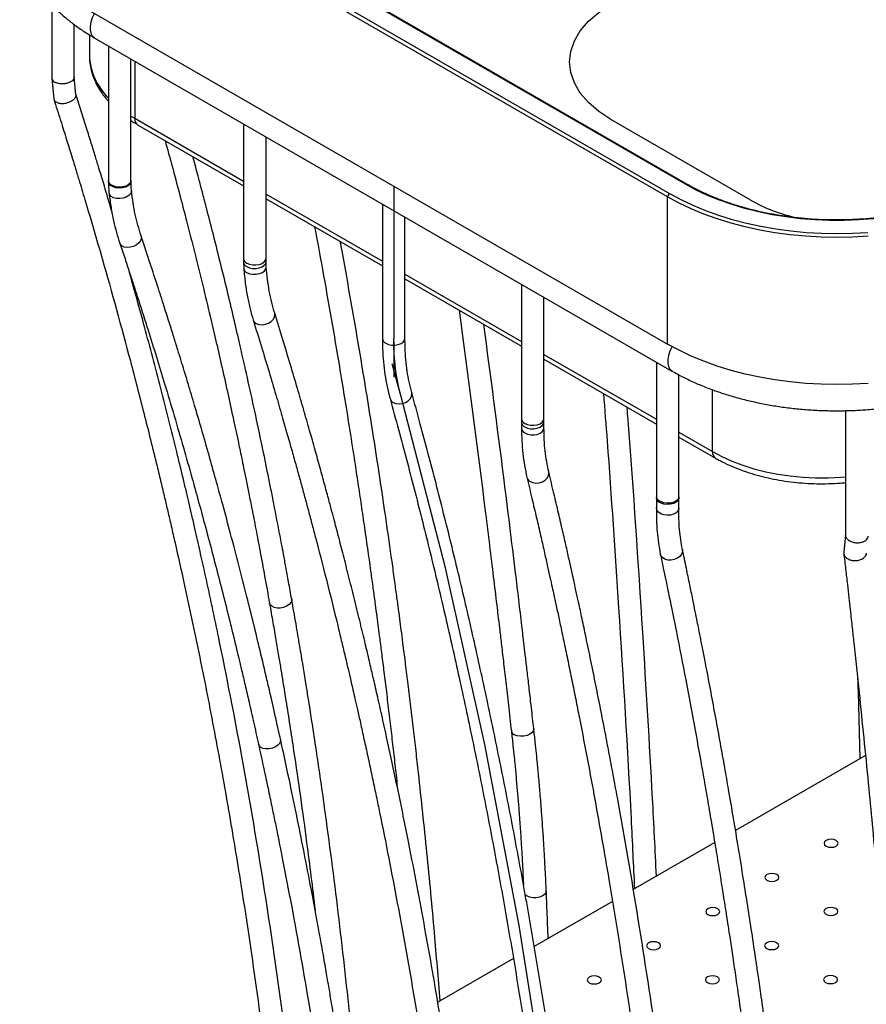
# Model space of a CAD drawing. Header units: millimetres. Extents: x 3 to 415, y 5 to 292.
# Tile 12 of 17: x 283 to 313, y 180 to 214. Entities that reach past the tile are written whole.
import ezdxf

# ---------------------------------------------------------------- set-up
doc = ezdxf.new("R2010")
doc.units = ezdxf.units.MM

msp = doc.modelspace()

# ---------------------------------------------------------------- linework, layer by layer
at = {"color": 7, "linetype": 'Continuous', "lineweight": 25}
for p, q in [((307.0545, 208.6493), (286.5484, 220.4872)), ((307.1045, 208.6542), (286.5984, 220.4921)), ((306.4181, 208.2002), (285.912, 220.0382)), ((285.9827, 220.1606), (306.4888, 208.3227)), ((284.5547, 215.033), (284.5547, 212.4213)), ((285.912, 214.8123), (306.4181, 202.9744)), ((285.3547, 212.4489), (285.3547, 214.3262)), ((285.8921, 213.9624), (285.8921, 213.2399)), ((286.0674, 213.8565), (306.5735, 202.0186)), ((286.5694, 213.5667), (286.5694, 208.7838)), ((287.3694, 208.7838), (287.3694, 213.1049)), ((284.5542, 212.421), (284.626, 211.6912)), ((285.4166, 211.8263), (285.3547, 212.4549)), ((309.3526, 208.0967), (304.4028, 210.9541)), ((287.6066, 210.7659), (291.3636, 208.597)), ((291.3636, 210.799), (291.3636, 206.0161)), ((292.1636, 206.0161), (292.1636, 210.3372)), ((286.5694, 208.7838), (286.5695, 208.741)), ((287.3695, 208.7445), (287.3694, 208.7838)), ((292.1636, 208.1352), (296.2954, 205.75)), ((306.4181, 202.9744), (306.4181, 208.2002)), ((296.2954, 207.952), (296.2954, 203.1691)), ((297.0954, 203.1691), (297.0954, 207.4902)), ((291.3636, 206.0161), (291.3644, 205.8903)), ((292.1644, 205.9007), (292.1636, 206.0161)), ((291.3645, 205.8897), (291.3744, 205.6575)), ((292.1723, 205.7156), (292.1644, 205.9013)), ((297.0954, 205.2881), (301.2271, 202.9029)), ((301.2271, 205.105), (301.2271, 200.322)), ((302.0271, 200.322), (302.0271, 204.6431)), ((302.0271, 202.4411), (306.0214, 200.1353)), ((306.0214, 202.3373), (306.0214, 197.5544)), ((306.8214, 197.5544), (306.8214, 201.8824)), ((312.7379, 200.6135), (312.7379, 196.1793)), ((301.2271, 200.322), (301.2279, 200.1963)), ((301.2279, 200.1955), (301.229, 199.9969)), ((302.0279, 200.2066), (302.0271, 200.322)), ((302.029, 199.9971), (302.0278, 200.2074)), ((306.8214, 199.6734), (308.1127, 198.928)), ((306.0214, 197.5544), (306.0215, 197.5116)), ((306.8214, 197.5151), (306.8214, 197.5544)), ((312.7379, 196.1872), (312.6711, 195.5847)), ((313.4394, 188.3655), (308.8284, 185.7036)), ((308.0886, 185.2765), (305.1947, 183.6059)), ((304.4578, 183.1805), (301.6825, 181.5784)), ((300.9435, 181.1517), (298.2595, 179.6023))]:
    msp.add_line(p, q, dxfattribs=at)
at = {"color": 8, "linetype": 'Continuous', "lineweight": 25}
for p, q in [((287.503, 213.0277), (287.503, 210.9948)), ((287.3694, 211.0747), (287.503, 210.9948)), ((287.503, 210.9948), (291.3636, 208.7661)), ((292.1636, 208.3043), (296.2954, 205.9191)), ((297.0954, 205.4573), (301.2271, 203.072)), ((302.0271, 202.6102), (306.0214, 200.3044)), ((308.0091, 199.1569), (308.0091, 201.354)), ((306.8214, 199.8426), (308.0091, 199.1569)), ((301.4269, 183.3696), (301.3571, 183.4197))]:
    msp.add_line(p, q, dxfattribs=at)
at = {"color": 7, "linetype": 'Continuous'}
for p, q in [((296.6954, 208.5871), (296.6954, 203.1691)), ((296.6954, 203.0654), (296.6954, 201.7955)), ((296.9257, 201.2315), (296.6352, 202.2698))]:
    msp.add_line(p, q, dxfattribs=at)
at = {"color": 8, "linetype": 'Continuous', "lineweight": 25, "flags": 128}
for points in [[(286.0673, 214.7226), (286.0573, 214.7049), (285.9879, 214.5594), (285.9398, 214.4115), (285.9151, 214.2679), (285.9151, 214.1355), (285.9398, 214.0204), (285.9879, 213.928), (286.0573, 213.8626), (286.0674, 213.8565)], [(287.3694, 208.7838), (287.3669, 208.7579), (287.336, 208.6914), (287.2726, 208.6331), (287.1822, 208.5882), (287.0729, 208.5607), (286.9544, 208.553), (286.8373, 208.5658), (286.7319, 208.598), (286.6475, 208.6466), (286.5918, 208.7075), (286.5697, 208.7751), (286.5694, 208.7838)], [(287.3695, 208.7444), (287.367, 208.7179), (287.3361, 208.651), (287.2727, 208.5922), (287.1823, 208.5469), (287.073, 208.5189), (286.9545, 208.5108), (286.8374, 208.5233), (286.732, 208.5553), (286.6476, 208.604), (286.5919, 208.665), (286.5698, 208.7329), (286.5695, 208.7411)], [(287.388, 208.4149), (287.3862, 208.3759), (287.3554, 208.3088), (287.2921, 208.2474), (287.202, 208.1971), (287.0931, 208.1623), (286.975, 208.1462), (286.8584, 208.1502), (286.7534, 208.1738), (286.6695, 208.2152), (286.6141, 208.2704), (286.5926, 208.3294)], [(287.7281, 206.8157), (287.7289, 206.8132), (287.7362, 206.7327), (287.709, 206.6482), (287.6499, 206.5672), (287.564, 206.497), (287.4591, 206.4437), (287.3443, 206.4122), (287.23, 206.4051), (287.1263, 206.4231), (287.0423, 206.4647), (286.9856, 206.5261), (286.97, 206.56)], [(291.4794, 205.8536), (291.5749, 205.8125), (291.6873, 205.7894), (291.8064, 205.7865), (291.9217, 205.804), (292.023, 205.8403), (292.1012, 205.8922), (292.1495, 205.9552), (292.1636, 206.0161)], [(291.4802, 205.7282), (291.5757, 205.6873), (291.6881, 205.6648), (291.8072, 205.6629), (291.9225, 205.6816), (292.0238, 205.7193), (292.102, 205.7727), (292.1502, 205.837), (292.1644, 205.9007)], [(291.4894, 205.5109), (291.5848, 205.4744), (291.6969, 205.4568), (291.8159, 205.4595), (291.931, 205.4825), (292.0321, 205.5236), (292.1103, 205.5792), (292.1584, 205.6443), (292.1724, 205.7131), (292.1723, 205.7156)], [(291.8178, 203.7065), (291.9126, 203.6729), (292.0232, 203.664), (292.1396, 203.6807), (292.2515, 203.7214), (292.349, 203.7825), (292.4233, 203.8587), (292.468, 203.9432), (292.479, 204.0283), (292.4709, 204.0706)], [(291.7072, 203.8325), (291.747, 203.762), (291.8178, 203.7065)], [(296.4125, 203.0058), (296.5085, 202.9649), (296.621, 202.9422), (296.7402, 202.9396), (296.8553, 202.9574), (296.9563, 202.994), (297.0341, 203.0462), (297.0817, 203.1093), (297.0954, 203.1691)], [(306.5744, 202.8864), (306.5634, 202.867), (306.494, 202.7215), (306.4459, 202.5735), (306.4212, 202.43), (306.4212, 202.2976), (306.4459, 202.1825), (306.494, 202.0901), (306.5634, 202.0247), (306.5737, 202.0185)], [(296.6771, 200.9013), (296.7726, 200.864), (296.8838, 200.8517), (297.0009, 200.8656), (297.1134, 200.9043), (297.2114, 200.9644), (297.2862, 201.0407), (297.331, 201.1262), (297.342, 201.2135), (297.3353, 201.2519)], [(301.3457, 200.1579), (301.442, 200.1173), (301.5548, 200.0949), (301.6739, 200.0927), (301.7889, 200.1109), (301.8896, 200.1478), (301.9669, 200.2002), (302.014, 200.2634), (302.0271, 200.322)], [(301.3465, 200.0325), (301.4428, 199.9921), (301.5556, 199.9704), (301.6747, 199.9691), (301.7897, 199.9885), (301.8904, 200.0269), (301.9677, 200.0807), (302.0148, 200.1453), (302.0279, 200.2067)], [(301.3477, 199.8198), (301.444, 199.7758), (301.5568, 199.7515), (301.6759, 199.7489), (301.791, 199.7684), (301.8916, 199.8082), (301.9689, 199.8648), (302.0159, 199.9332), (302.029, 199.9972)], [(308.0091, 199.1569), (308.3435, 198.9792), (308.7022, 198.818), (309.0828, 198.6745), (309.4826, 198.5496), (309.8989, 198.4441), (310.3288, 198.3589), (310.7695, 198.2945), (311.2179, 198.2513), (311.6709, 198.2297), (312.1255, 198.2297), (312.5785, 198.2513), (312.7379, 198.2642)], [(301.5363, 198.0961), (301.6323, 198.0553), (301.7441, 198.0397), (301.8618, 198.0508), (301.9749, 198.0875), (302.0734, 198.1466), (302.1485, 198.2228), (302.1936, 198.3094), (302.2047, 198.3987), (302.1993, 198.4332)], [(306.8214, 197.5544), (306.8188, 197.5285), (306.788, 197.462), (306.7246, 197.4037), (306.6342, 197.3588), (306.5249, 197.3313), (306.4064, 197.3236), (306.2893, 197.3364), (306.1838, 197.3686), (306.0995, 197.4172), (306.0438, 197.4781), (306.0216, 197.5457), (306.0214, 197.5544)], [(306.8214, 197.5151), (306.8189, 197.4885), (306.7881, 197.4216), (306.7246, 197.3629), (306.6343, 197.3175), (306.525, 197.2895), (306.4065, 197.2814), (306.2893, 197.2939), (306.1839, 197.3259), (306.0996, 197.3746), (306.0439, 197.4356), (306.0217, 197.5035), (306.0215, 197.5117)], [(306.8182, 197.1486), (306.8156, 197.1222), (306.7847, 197.0481), (306.7212, 196.9836), (306.6308, 196.9345), (306.5215, 196.9052), (306.403, 196.8982), (306.2859, 196.9141), (306.1806, 196.9517), (306.0963, 197.0074), (306.0407, 197.0764), (306.0186, 197.1526), (306.0183, 197.1651)], [(306.9417, 195.6863), (306.9445, 195.6078), (306.9149, 195.5178), (306.853, 195.4354), (306.7641, 195.3679), (306.6563, 195.3214), (306.5391, 195.2998), (306.4228, 195.3052), (306.318, 195.3371), (306.2337, 195.3926), (306.1776, 195.4668), (306.1592, 195.5199)], [(293.0738, 193.9149), (293.0741, 193.8656), (293.045, 193.7925), (292.9834, 193.724), (292.895, 193.6664), (292.7874, 193.6246), (292.6702, 193.6024), (292.5539, 193.6019), (292.4489, 193.6229), (292.3643, 193.6637), (292.3078, 193.7206), (292.2861, 193.7755)], [(301.6665, 189.3267), (301.6671, 189.3198), (301.6536, 189.2497), (301.6059, 189.1824), (301.5283, 189.124), (301.4277, 189.0797), (301.3129, 189.0532), (301.1943, 189.0471), (301.0823, 189.0619), (300.9869, 189.0961)], [(292.6749, 188.947), (292.677, 188.8853), (292.6485, 188.8058), (292.5876, 188.7313), (292.4998, 188.6682), (292.3928, 188.6223), (292.2762, 188.5976), (292.1602, 188.5963), (292.0553, 188.6185), (291.9708, 188.6623), (291.9141, 188.7237), (291.8936, 188.775)], [(302.1104, 183.5494), (302.0964, 183.4859), (302.0483, 183.4247), (301.9702, 183.373), (301.869, 183.3355), (301.7538, 183.3155), (301.6347, 183.3148), (301.5224, 183.3333), (301.4269, 183.3696)]]:
    msp.add_lwpolyline(points, dxfattribs=at)
at = {"color": 7, "linetype": 'Continuous', "lineweight": 25, "flags": 128}
for points in [[(304.4028, 210.9541), (303.9717, 211.2379), (303.6081, 211.552), (303.319, 211.8906), (303.1088, 212.2479), (302.9811, 212.6185), (302.9384, 212.9952), (302.9811, 213.3718), (303.1088, 213.7423), (303.319, 214.0997), (303.6081, 214.4383), (303.9717, 214.7524), (304.4028, 215.0362)], [(317.8025, 208.6493), (317.4232, 208.4448), (317.0207, 208.2557), (316.5967, 208.083), (316.1533, 207.9273), (315.6926, 207.7895), (315.2166, 207.6701), (314.7276, 207.5698), (314.2279, 207.489), (313.7198, 207.428), (313.2057, 207.3872), (312.688, 207.3668), (312.169, 207.3668), (311.6513, 207.3872), (311.1372, 207.428), (310.6291, 207.489), (310.1294, 207.5698), (309.6404, 207.6701), (309.1644, 207.7895), (308.7037, 207.9273), (308.2603, 208.083), (307.8363, 208.2557), (307.4338, 208.4448), (307.0545, 208.6493)], [(313.538, 206.805), (312.9844, 206.7735), (312.4285, 206.763), (311.8726, 206.7735), (311.319, 206.805), (310.7702, 206.8573), (310.2285, 206.9302), (309.6963, 207.0234), (309.1757, 207.1365), (308.669, 207.2691), (308.1785, 207.4204), (307.7062, 207.59), (307.254, 207.777), (306.8241, 207.9807), (306.4181, 208.2002)], [(306.4888, 208.3227), (306.89, 208.1058), (307.3149, 207.9045), (307.7617, 207.7197), (308.2285, 207.5521), (308.7133, 207.4025), (309.214, 207.2715), (309.7284, 207.1598), (310.2544, 207.0676), (310.7897, 206.9956), (311.3321, 206.9439), (311.8791, 206.9128), (312.4285, 206.9024), (312.9779, 206.9128), (313.5249, 206.9439)], [(313.538, 201.5791), (312.9844, 201.5477), (312.4285, 201.5372), (311.8726, 201.5477), (311.319, 201.5791), (310.7702, 201.6315), (310.2285, 201.7044), (309.6963, 201.7976), (309.1757, 201.9107), (308.669, 202.0432), (308.1785, 202.1946), (307.7062, 202.3641), (307.254, 202.5512), (306.8241, 202.7549), (306.4181, 202.9744)], [(312.399, 185.1456), (312.4532, 185.1924), (312.4723, 185.2476), (312.4532, 185.3028), (312.399, 185.3497), (312.3179, 185.3809), (312.2223, 185.3919), (312.1266, 185.3809), (312.0455, 185.3497), (311.9913, 185.3028), (311.9723, 185.2476), (311.9913, 185.1924), (312.0455, 185.1456), (312.1266, 185.1143), (312.2223, 185.1033), (312.3179, 185.1143), (312.399, 185.1456)], [(310.2974, 183.9323), (310.3516, 183.9791), (310.3706, 184.0343), (310.3516, 184.0896), (310.2974, 184.1364), (310.2163, 184.1677), (310.1206, 184.1787), (310.0249, 184.1677), (309.9438, 184.1364), (309.8896, 184.0896), (309.8706, 184.0343), (309.8896, 183.9791), (309.9438, 183.9323), (310.0249, 183.901), (310.1206, 183.89), (310.2163, 183.901), (310.2974, 183.9323)], [(308.1957, 182.719), (308.2499, 182.7658), (308.2689, 182.8211), (308.2499, 182.8763), (308.1957, 182.9231), (308.1146, 182.9544), (308.0189, 182.9654), (307.9232, 182.9544), (307.8421, 182.9231), (307.7879, 182.8763), (307.7689, 182.8211), (307.7879, 182.7658), (307.8421, 182.719), (307.9232, 182.6877), (308.0189, 182.6767), (308.1146, 182.6877), (308.1957, 182.719)], [(312.3892, 182.7247), (312.4434, 182.7715), (312.4624, 182.8267), (312.4434, 182.882), (312.3892, 182.9288), (312.3081, 182.9601), (312.2124, 182.9711), (312.1168, 182.9601), (312.0357, 182.9288), (311.9815, 182.882), (311.9624, 182.8267), (311.9815, 182.7715), (312.0357, 182.7247), (312.1168, 182.6934), (312.2124, 182.6824), (312.3081, 182.6934), (312.3892, 182.7247)], [(306.094, 181.5057), (306.1482, 181.5526), (306.1672, 181.6078), (306.1482, 181.663), (306.094, 181.7098), (306.0129, 181.7411), (305.9172, 181.7521), (305.8216, 181.7411), (305.7404, 181.7098), (305.6863, 181.663), (305.6672, 181.6078), (305.6863, 181.5526), (305.7404, 181.5057), (305.8216, 181.4745), (305.9172, 181.4635), (306.0129, 181.4745), (306.094, 181.5057)], [(310.2875, 181.5114), (310.3417, 181.5582), (310.3608, 181.6135), (310.3417, 181.6687), (310.2875, 181.7155), (310.2064, 181.7468), (310.1108, 181.7578), (310.0151, 181.7468), (309.934, 181.7155), (309.8798, 181.6687), (309.8608, 181.6135), (309.8798, 181.5582), (309.934, 181.5114), (310.0151, 181.4801), (310.1108, 181.4691), (310.2064, 181.4801), (310.2875, 181.5114)], [(303.9923, 180.2925), (304.0465, 180.3393), (304.0655, 180.3945), (304.0465, 180.4497), (303.9923, 180.4966), (303.9112, 180.5279), (303.8155, 180.5388), (303.7199, 180.5279), (303.6388, 180.4966), (303.5846, 180.4497), (303.5655, 180.3945), (303.5846, 180.3393), (303.6388, 180.2925), (303.7199, 180.2612), (303.8155, 180.2502), (303.9112, 180.2612), (303.9923, 180.2925)], [(308.1859, 180.2981), (308.2401, 180.345), (308.2591, 180.4002), (308.2401, 180.4554), (308.1859, 180.5022), (308.1048, 180.5335), (308.0091, 180.5445), (307.9134, 180.5335), (307.8323, 180.5022), (307.7781, 180.4554), (307.7591, 180.4002), (307.7781, 180.345), (307.8323, 180.2981), (307.9134, 180.2669), (308.0091, 180.2559), (308.1048, 180.2669), (308.1859, 180.2981)], [(312.3794, 180.3038), (312.4336, 180.3506), (312.4526, 180.4059), (312.4336, 180.4611), (312.3794, 180.5079), (312.2983, 180.5392), (312.2026, 180.5502), (312.1069, 180.5392), (312.0258, 180.5079), (311.9716, 180.4611), (311.9526, 180.4059), (311.9716, 180.3506), (312.0258, 180.3038), (312.1069, 180.2725), (312.2026, 180.2615), (312.2983, 180.2725), (312.3794, 180.3038)]]:
    msp.add_lwpolyline(points, dxfattribs=at)
at = {"color": 7, "linetype": 'Continuous', "flags": 128}
for points in [[(296.9497, 201.1455), (296.8904, 201.3772), (296.8388, 201.6154), (296.7951, 201.8601), (296.7593, 202.1108), (296.7313, 202.3674), (296.7114, 202.6295), (296.6994, 202.8968), (296.6954, 203.1691)], [(304.4735, 148.1623), (304.1804, 155.2496), (303.7011, 162.2162), (303.0359, 169.0559), (302.1856, 175.7628), (301.1508, 182.3309), (299.9325, 188.7545), (298.5318, 195.0278), (296.9497, 201.1455)]]:
    msp.add_lwpolyline(points, dxfattribs=at)
at = {"color": 8, "linetype": 'Continuous', "lineweight": 25}
for centre, radius, start, end in [((288.1619, 213.3336), 2.2718, 182.3635, 225.49185), ((287.748, 210.9678), 0.2465, 173.70115, 234.98667), ((307.0835, 208.6111), 0.0479, 63.91392, 127.26639), ((291.558, 206.0321), 0.1951, 184.71539, 246.21251), ((291.5603, 205.9078), 0.1967, 185.13747, 245.94489), ((291.559, 205.6839), 0.1865, 188.17177, 248.09896), ((296.4907, 203.1856), 0.196, 184.82564, 246.4945), ((296.7814, 201.1019), 0.2262, 196.18822, 242.52863), ((301.4234, 200.339), 0.197, 184.93685, 246.77443), ((301.4257, 200.2147), 0.1986, 185.34591, 246.51737), ((301.4431, 200.0121), 0.2146, 184.08768, 243.60519), ((308.2594, 199.1323), 0.2516, 174.38041, 234.29289), ((301.6536, 198.3049), 0.2395, 194.29011, 240.68094), ((301.0537, 189.2685), 0.1849, 189.84139, 248.81039)]:
    msp.add_arc(centre, radius, start, end, dxfattribs=at)
at = {"color": 7, "linetype": 'Continuous', "lineweight": 25}
for centre, radius, start, end in [((306.5716, 208.1933), 0.1537, 122.60548, 177.39452), ((312.1991, 213.0691), 5.7295, 240.21052, 258.19959)]:
    msp.add_arc(centre, radius, start, end, dxfattribs=at)
for points, knots in [([(283.4465, 218.0393), (283.4385, 217.9679), (283.4183, 217.7885), (283.4222, 217.4998), (283.4536, 217.176), (283.5174, 216.8551), (283.6118, 216.538), (283.7371, 216.2256), (283.8928, 215.9187), (284.0788, 215.6182), (284.2949, 215.3252), (284.5404, 215.0408), (284.8145, 214.7664), (285.1162, 214.5031), (285.4445, 214.2525), (285.7629, 214.037), (285.9776, 213.9097), (286.0674, 213.8565)], [0, 0, 0, 0, 0.0444839, 0.1116716, 0.1787273, 0.2458205, 0.3131933, 0.3810571, 0.4495736, 0.5188409, 0.5888867, 0.6596713, 0.7311009, 0.8030482, 0.8753745, 0.9479489, 1, 1, 1, 1]), ([(285.8931, 213.2351), (285.8927, 213.2293), (285.8877, 213.1364), (285.9076, 212.9562), (285.9547, 212.6973), (286.0361, 212.4427), (286.1466, 212.1932), (286.2888, 211.9504), (286.4296, 211.7502), (286.533, 211.6359), (286.5694, 211.5957)], [0, 0, 0, 0, 0.0098702, 0.1589379, 0.307872, 0.4574138, 0.608315, 0.7611156, 0.9160757, 1, 1, 1, 1]), ([(284.5557, 212.4212), (284.5553, 212.4201), (284.5479, 212.3948), (284.5754, 212.3455), (284.6233, 212.2988), (284.662, 212.2769), (284.671, 212.2723), (284.6719, 212.2719)], [0, 0, 0, 0, 0.01835044, 0.44789659, 0.8774244, 0.98835896, 1, 1, 1, 1]), ([(285.3515, 212.4608), (285.3514, 212.4396), (285.3512, 212.394), (285.2961, 212.3269), (285.2045, 212.2691), (285.0837, 212.2299), (284.9486, 212.2139), (284.8142, 212.2227), (284.7246, 212.2475), (284.6818, 212.2669), (284.6727, 212.2715), (284.6719, 212.2719)], [0, 0, 0, 0, 0.121007, 0.2609222, 0.4006136, 0.5401988, 0.6798417, 0.8199351, 0.9600226, 0.9962034, 1, 1, 1, 1]), ([(284.6258, 211.6821), (284.7076, 211.4258), (284.8617, 210.9432), (285.0749, 210.2632), (285.2579, 209.6726), (285.4116, 209.1715), (285.5394, 208.7507), (285.6513, 208.3795), (285.8205, 207.8144), (286.0528, 207.0277), (286.5964, 205.1489), (287.1928, 202.9836), (287.8313, 200.5199), (288.1897, 199.076), (288.4322, 198.0697), (288.5591, 197.536), (288.6794, 197.0234), (288.8033, 196.4891), (288.9961, 195.6462), (289.2437, 194.5353), (289.5348, 193.1812), (289.8102, 191.854), (290.0757, 190.5264), (290.4139, 188.7687), (290.8113, 186.5774), (291.315, 183.5571), (291.8255, 180.1317), (292.317, 176.296), (292.7305, 172.4439), (293.0525, 168.7311), (293.2932, 165.1606), (293.431, 162.3744), (293.5092, 160.2354), (293.541, 159.1323), (293.5584, 158.4133), (293.5667, 158.0431), (293.5755, 157.6123), (293.5846, 157.1092), (293.5932, 156.5336), (293.5992, 156.0764), (293.6014, 155.8109), (293.6018, 155.7616)], [0, 0, 0, 0, 0.0143297, 0.0269782, 0.0379512, 0.0472521, 0.0548832, 0.0613667, 0.067891, 0.0862792, 0.1050227, 0.1719643, 0.205717, 0.2402847, 0.2509908, 0.2606778, 0.2694074, 0.2789418, 0.2897873, 0.3152938, 0.3393197, 0.3632277, 0.3871357, 0.4110437, 0.4580057, 0.5049678, 0.5728879, 0.6408081, 0.7087284, 0.7766489, 0.8364192, 0.8961897, 0.9224889, 0.9481606, 0.9537476, 0.9599772, 0.9674599, 0.9761965, 0.9861878, 0.9974351, 1, 1, 1, 1]), ([(284.6316, 211.6918), (284.6322, 211.6776), (284.6336, 211.6377), (284.685, 211.5836), (284.7752, 211.5385), (284.8948, 211.5184), (285.0281, 211.5251), (285.161, 211.5579), (285.25, 211.6002), (285.2924, 211.6284), (285.3015, 211.6349), (285.3021, 211.6354)], [0, 0, 0, 0, 0.0806179, 0.2270267, 0.372623, 0.5178377, 0.6632615, 0.8103129, 0.9573444, 0.9970811, 1, 1, 1, 1]), ([(285.4131, 211.8258), (285.4147, 211.821), (285.4243, 211.7919), (285.3982, 211.731), (285.3501, 211.6725), (285.3118, 211.6424), (285.3028, 211.6358), (285.3021, 211.6354)], [0, 0, 0, 0, 0.0780138, 0.4806388, 0.8832094, 0.9920081, 1, 1, 1, 1]), ([(286.6797, 207.7242), (286.5949, 208.0124), (286.4803, 208.4018), (286.3291, 208.9028), (286.2235, 209.2513), (286.0998, 209.6563), (285.9542, 210.1288), (285.7862, 210.6687), (285.6031, 211.2513), (285.4747, 211.6535), (285.4108, 211.8536)], [0, 0, 0, 0, 0.2085443, 0.2817352, 0.3633376, 0.4613637, 0.575819, 0.7067044, 0.854014, 1, 1, 1, 1]), ([(287.3694, 210.9141), (287.3885, 210.9007), (287.4634, 210.8486), (287.5455, 210.8012), (287.6066, 210.7659)], [0, 0, 0, 0, 0.2557806, 1, 1, 1, 1]), ([(288.5807, 210.2035), (288.6636, 209.9012), (288.9231, 208.9554), (289.2742, 207.6207), (289.6341, 206.2054), (289.9138, 205.0736), (290.1588, 204.054), (290.3777, 203.1207), (290.5818, 202.2309), (290.7883, 201.3084), (290.9856, 200.4043), (291.13, 199.7267), (291.2297, 199.2512), (291.2966, 198.9296), (291.3728, 198.5598), (291.4599, 198.1324), (291.5574, 197.6472), (291.6724, 197.0663), (291.8055, 196.3819), (291.9566, 195.5859), (292.1193, 194.7085), (292.2289, 194.0954), (292.2861, 193.7755)], [0, 0, 0, 0, 0.0562248, 0.1759078, 0.247148, 0.3174169, 0.384214, 0.4343102, 0.4883305, 0.5468813, 0.6026225, 0.6529318, 0.6700405, 0.6889253, 0.7112705, 0.7370761, 0.7663424, 0.7990695, 0.8420848, 0.8899098, 0.9425471, 1, 1, 1, 1]), ([(293.0738, 193.9151), (293.0371, 194.1208), (292.9688, 194.5044), (292.8717, 195.0371), (292.7887, 195.4856), (292.7198, 195.8535), (292.607, 196.4498), (292.3819, 197.6145), (292.0833, 199.0887), (291.7665, 200.5815), (291.507, 201.7647), (291.2656, 202.8314), (291.0346, 203.8263), (290.8051, 204.7911), (290.5595, 205.7983), (290.3093, 206.7983), (290.1187, 207.5428), (289.9893, 208.0403), (289.9207, 208.3028), (289.8554, 208.551), (289.7935, 208.7849), (289.7307, 209.0209), (289.6592, 209.2881), (289.6032, 209.4966), (289.5696, 209.6203), (289.5656, 209.635)], [0, 0, 0, 0, 0.03866398, 0.07207229, 0.10022623, 0.12312669, 0.14138214, 0.21265099, 0.34298444, 0.42056428, 0.49633015, 0.56840799, 0.62429623, 0.68671434, 0.75346496, 0.81795421, 0.87941127, 0.89726029, 0.91419523, 0.93021581, 0.94532176, 0.95952308, 0.97596762, 0.99715395, 1, 1, 1, 1]), ([(286.5695, 208.7402), (286.5707, 208.672), (286.5731, 208.5354), (286.5861, 208.398), (286.5926, 208.3293)], [0, 0, 0, 0, 0.4999464, 1, 1, 1, 1]), ([(287.388, 208.4151), (287.3828, 208.4705), (287.3723, 208.5811), (287.3704, 208.6906), (287.3695, 208.7452)], [0, 0, 0, 0, 0.5004569, 1, 1, 1, 1]), ([(287.7281, 206.8156), (287.6521, 207.0663), (287.5, 207.5678), (287.4254, 208.1326), (287.388, 208.4151)], [0, 0, 0, 0, 0.4997731, 1, 1, 1, 1]), ([(317.7525, 208.6542), (317.692, 208.62), (317.5163, 208.5206), (317.2086, 208.3659), (316.8241, 208.1952), (316.4206, 208.0393), (316.0004, 207.8986), (315.565, 207.7737), (315.1163, 207.6653), (314.6562, 207.5737), (314.1867, 207.4994), (313.7097, 207.4428), (313.2272, 207.404), (312.7414, 207.3833), (312.2542, 207.3807), (311.7678, 207.3963), (311.2842, 207.4299), (310.8054, 207.4815), (310.3335, 207.5508), (309.8705, 207.6375), (309.4183, 207.7412), (308.9789, 207.8615), (308.5541, 207.9978), (308.1457, 208.1494), (307.7557, 208.316), (307.4077, 208.4844), (307.1982, 208.6018), (307.1045, 208.6542)], [0, 0, 0, 0, 0.0215682, 0.0626203, 0.103684, 0.1447549, 0.1858341, 0.2269218, 0.2680176, 0.3091207, 0.3502303, 0.3913451, 0.4324639, 0.4735856, 0.5147087, 0.5558321, 0.5969539, 0.6380729, 0.6791876, 0.7202969, 0.7613993, 0.8024938, 0.8435791, 0.8846544, 0.9257191, 0.9667732, 1, 1, 1, 1]), ([(286.5926, 208.3293), (286.6136, 208.1586), (286.6544, 207.8271), (286.7445, 207.365), (286.8475, 206.9441), (286.93, 206.6854), (286.97, 206.5601)], [0, 0, 0, 0, 0.2731803, 0.5305645, 0.7727153, 1, 1, 1, 1]), ([(293.888, 207.1397), (293.9018, 207.067), (294.0251, 206.416), (294.268, 205.0694), (294.6144, 203.0934), (294.9682, 200.9663), (295.2349, 199.2795), (295.4245, 198.0341), (295.5414, 197.2509), (295.6591, 196.4461), (295.7757, 195.6305), (295.8789, 194.8925), (295.9655, 194.2608), (296.034, 193.7535), (296.0931, 193.3097), (296.1464, 192.9044), (296.2043, 192.4597), (296.2719, 191.932), (296.3513, 191.3017), (296.4369, 190.6081), (296.5252, 189.876), (296.6129, 189.1316), (296.697, 188.395), (296.7687, 187.7709), (296.8075, 187.3914), (296.8214, 187.2548)], [0, 0, 0, 0, 0.01105518, 0.09906863, 0.20448182, 0.31080971, 0.42113652, 0.45946249, 0.49885323, 0.53930875, 0.58082911, 0.62178145, 0.65047105, 0.67592004, 0.69812873, 0.71723605, 0.73686479, 0.76497957, 0.79654506, 0.83156118, 0.86912919, 0.90642071, 0.94322941, 0.97955547, 1, 1, 1, 1]), ([(292.6749, 188.9471), (292.6327, 189.1376), (292.5539, 189.4936), (292.4421, 189.9893), (292.3462, 190.41), (292.2662, 190.7571), (292.1374, 191.3113), (291.8833, 192.3861), (291.5503, 193.7427), (291.1991, 195.12), (290.9123, 196.2147), (290.6486, 197.1951), (290.4032, 198.0883), (290.1656, 198.9367), (289.9154, 199.8118), (289.6667, 200.6645), (289.4778, 201.3005), (289.3438, 201.7462), (289.2525, 202.0481), (289.1468, 202.395), (289.0241, 202.7948), (288.8838, 203.2472), (288.7146, 203.7873), (288.5135, 204.4216), (288.2769, 205.1562), (288.0132, 205.9628), (287.8259, 206.5232), (287.7281, 206.8156)], [0, 0, 0, 0, 0.03118876, 0.05829714, 0.08132643, 0.10027752, 0.11534789, 0.17250085, 0.2773795, 0.3398076, 0.40134971, 0.45984377, 0.5037531, 0.55115241, 0.6024759, 0.65123781, 0.6952457, 0.71022457, 0.7268616, 0.74651983, 0.76920104, 0.79490745, 0.82364171, 0.86139859, 0.90337196, 0.9495694, 1, 1, 1, 1]), ([(286.97, 206.5601), (287.0325, 206.3736), (287.1489, 206.026), (287.309, 205.5414), (287.443, 205.1322), (287.5522, 204.7959), (287.7281, 204.2511), (288.0677, 203.1841), (288.4873, 201.823), (288.9017, 200.4328), (289.2238, 199.3239), (289.5086, 198.3188), (289.7694, 197.3779), (290.0184, 196.4608), (290.2739, 195.4977), (290.523, 194.5358), (290.7052, 193.8159), (290.8256, 193.333), (290.8888, 193.0778), (290.9482, 192.8361), (291.004, 192.6081), (291.0598, 192.3786), (291.1226, 192.119), (291.2025, 191.7863), (291.3033, 191.362), (291.4257, 190.8407), (291.5667, 190.2312), (291.7255, 189.5332), (291.8354, 189.0375), (291.8936, 188.775)], [0, 0, 0, 0, 0.0322915, 0.0602047, 0.0837448, 0.1029159, 0.1181871, 0.1776331, 0.2863866, 0.3511211, 0.4143918, 0.4745761, 0.5211505, 0.5731462, 0.6288479, 0.6826893, 0.7340157, 0.7489363, 0.763093, 0.7764858, 0.7891147, 0.8009823, 0.8146047, 0.8321993, 0.8561416, 0.8848914, 0.9184498, 0.9568184, 1, 1, 1, 1]), ([(298.3437, 179.6509), (298.2782, 180.4548), (298.1352, 182.2082), (297.878, 184.9078), (297.6521, 187.0598), (297.4878, 188.5254), (297.3977, 189.308), (297.3045, 190.0969), (297.2113, 190.866), (297.122, 191.586), (297.0451, 192.193), (296.9806, 192.694), (296.9248, 193.1215), (296.8664, 193.5639), (296.7998, 194.0614), (296.7223, 194.6315), (296.5981, 195.5301), (296.4299, 196.7115), (296.2201, 198.129), (296.0113, 199.4907), (295.8024, 200.8072), (295.5466, 202.3717), (295.2351, 204.1942), (294.9698, 205.6986), (294.8191, 206.5038), (294.7985, 206.6141)], [0, 0, 0, 0, 0.0886753, 0.193407, 0.2984062, 0.3269375, 0.3558697, 0.3852032, 0.4144836, 0.4412621, 0.4651733, 0.4819493, 0.4969636, 0.5127124, 0.5311648, 0.5523212, 0.5761818, 0.6312378, 0.6839833, 0.7343355, 0.7833247, 0.8311787, 0.9094353, 0.987599, 1, 1, 1, 1]), ([(291.3744, 205.6575), (291.3899, 205.4811), (291.4201, 205.1385), (291.498, 204.6615), (291.5914, 204.2275), (291.6694, 203.9613), (291.7072, 203.8324)], [0, 0, 0, 0, 0.2730913, 0.5304328, 0.7726093, 1, 1, 1, 1]), ([(292.4709, 204.0707), (292.3998, 204.3277), (292.2577, 204.8419), (292.2007, 205.4243), (292.1723, 205.7156)], [0, 0, 0, 0, 0.4998283, 1, 1, 1, 1]), ([(293.299, 174.5171), (293.2477, 175.0179), (293.0581, 176.8709), (292.6411, 180.0576), (292.0352, 184.1683), (291.3179, 188.3485), (290.7173, 191.4296), (290.3184, 193.3369), (290.1589, 194.0848), (289.9932, 194.8465), (289.82, 195.6268), (289.6646, 196.313), (289.5345, 196.8778), (289.4339, 197.3103), (289.3345, 197.7329), (289.2291, 198.1765), (289.1147, 198.6528), (288.8519, 199.7339), (288.4373, 201.3831), (287.8781, 203.5082), (287.4951, 204.8782), (287.315, 205.5224)], [0, 0, 0, 0, 0.0474503, 0.1755478, 0.3036456, 0.4405938, 0.5775424, 0.6016457, 0.625749, 0.6502242, 0.6757454, 0.7017558, 0.7171416, 0.7308881, 0.7440036, 0.7584536, 0.7742797, 0.7906311, 0.8643649, 0.9362226, 1, 1, 1, 1]), ([(301.0437, 150.9314), (301.0365, 151.1651), (301.0189, 151.7347), (300.9867, 152.6103), (300.9495, 153.5316), (300.9123, 154.369), (300.8764, 155.1194), (300.8425, 155.7843), (300.8113, 156.3649), (300.7823, 156.8811), (300.7304, 157.7699), (300.648, 159.0718), (300.4926, 161.2572), (300.2744, 163.9085), (299.9558, 167.1953), (299.5649, 170.6512), (299.0908, 174.2698), (298.658, 177.1713), (298.3005, 179.3737), (298.0422, 180.8905), (297.7729, 182.4009), (297.4905, 183.9158), (297.236, 185.2233), (297.0121, 186.3349), (296.8245, 187.2439), (296.6348, 188.1407), (296.4499, 188.9946), (296.2758, 189.7818), (296.1137, 190.5004), (295.9678, 191.1361), (295.827, 191.7405), (295.6784, 192.3694), (295.5056, 193.0884), (295.3164, 193.861), (295.1228, 194.6368), (294.9366, 195.3694), (294.7609, 196.0494), (294.6141, 196.6088), (294.4871, 197.0873), (294.3699, 197.5246), (294.2337, 198.0275), (294.0777, 198.5965), (293.9014, 199.231), (293.7082, 199.9156), (293.4985, 200.6473), (293.2724, 201.4236), (293.0253, 202.2565), (292.757, 203.146), (292.5683, 203.7559), (292.4709, 204.0707)], [0, 0, 0, 0, 0.0123668, 0.0301428, 0.0464591, 0.0613177, 0.0747204, 0.0864681, 0.0968141, 0.1057602, 0.1140887, 0.1444262, 0.1756524, 0.2318341, 0.2880161, 0.3548999, 0.4217842, 0.4886691, 0.5172717, 0.5458746, 0.5744776, 0.6030806, 0.632307, 0.6494047, 0.6670072, 0.6847262, 0.7012651, 0.7165193, 0.7304833, 0.7431346, 0.7536414, 0.7658447, 0.7799914, 0.7958788, 0.8113417, 0.8257973, 0.8392451, 0.8516844, 0.8590651, 0.8677486, 0.8777659, 0.8891177, 0.9018051, 0.9158294, 0.930278, 0.9459177, 0.9627501, 0.9807768, 1, 1, 1, 1]), ([(299.0193, 204.1775), (299.3384, 201.7679), (299.7077, 198.9785), (300.0953, 195.8318), (300.2276, 194.746), (300.3269, 193.9198), (300.399, 193.3143), (300.4524, 192.8647), (300.5164, 192.321), (300.5911, 191.6831), (300.676, 190.9509), (300.771, 190.1248), (300.8369, 189.5432), (300.8716, 189.2368)], [0, 0, 0, 0, 0.4816541, 0.5575824, 0.6320855, 0.6999343, 0.7238125, 0.7539688, 0.7904752, 0.8333315, 0.8825389, 0.9381185, 1, 1, 1, 1]), ([(291.7072, 203.8324), (291.8058, 203.5137), (291.9953, 202.9011), (292.2625, 202.0151), (292.504, 201.2009), (292.7202, 200.4587), (292.9123, 199.7892), (293.081, 199.1929), (293.2312, 198.6551), (293.3689, 198.1569), (293.5017, 197.6704), (293.6334, 197.1828), (293.7662, 196.6857), (293.9924, 195.8288), (294.3106, 194.5938), (294.6195, 193.3482), (294.8361, 192.451), (294.9581, 191.9395), (295.0694, 191.4665), (295.1647, 191.0573), (295.2462, 190.7038), (295.3252, 190.3586), (295.4141, 189.9666), (295.5211, 189.4894), (295.6436, 188.9355), (295.7736, 188.3388), (295.9033, 187.7334), (296.029, 187.1378), (296.223, 186.2033), (296.4785, 184.9349), (296.7871, 183.3319), (297.0793, 181.7425), (297.3575, 180.1553), (297.7853, 177.5924), (298.3233, 174.0296), (298.911, 169.4347), (299.28, 165.9279), (299.4972, 163.5451), (299.6023, 162.3128), (299.6983, 161.1061), (299.784, 159.9485), (299.8451, 159.0613), (299.8884, 158.3993), (299.9191, 157.9152), (299.9532, 157.3568), (299.9901, 156.7232), (300.0293, 156.0142), (300.0729, 155.1754), (300.1198, 154.1964), (300.1684, 153.0664), (300.2111, 151.9584), (300.2339, 151.2255), (300.2439, 150.9063)], [0, 0, 0, 0, 0.0195492, 0.0375865, 0.0541146, 0.0691354, 0.0826509, 0.0946625, 0.1051717, 0.1150802, 0.1246573, 0.1344072, 0.1443297, 0.1544249, 0.1856395, 0.2178977, 0.2282221, 0.2386041, 0.2480415, 0.2560547, 0.2626441, 0.2687849, 0.2762936, 0.2855944, 0.2966868, 0.3086305, 0.3203659, 0.3318924, 0.34321, 0.3745119, 0.405148, 0.4353467, 0.4654455, 0.4955448, 0.5806727, 0.6658013, 0.750931, 0.7734055, 0.7958802, 0.8180142, 0.838924, 0.8585637, 0.8659427, 0.8746281, 0.884647, 0.8960003, 0.9086891, 0.9227146, 0.9409628, 0.9610726, 0.9830473, 1, 1, 1, 1]), ([(301.6665, 189.3268), (301.6389, 189.5705), (301.5864, 190.0339), (301.5109, 190.6937), (301.443, 191.2822), (301.3829, 191.7995), (301.3308, 192.2454), (301.2858, 192.6282), (301.2221, 193.1682), (301.1352, 193.8983), (300.9241, 195.6531), (300.5242, 198.9071), (300.1339, 201.86), (299.8944, 203.6723)], [0, 0, 0, 0, 0.0512511, 0.0974482, 0.1386469, 0.1748492, 0.2060449, 0.2322339, 0.2551606, 0.3192921, 0.3852936, 0.6227414, 1, 1, 1, 1]), ([(296.2954, 203.1691), (296.296, 203.0855), (296.2979, 202.8436), (296.3188, 202.4531), (296.3655, 202.0032), (296.4361, 201.5691), (296.5069, 201.2507), (296.5538, 201.0773), (296.5642, 201.0388)], [0, 0, 0, 0, 0.10968888, 0.31744887, 0.5252894, 0.73307879, 0.94071656, 1, 1, 1, 1]), ([(297.3352, 201.2523), (297.3185, 201.3153), (297.2695, 201.4994), (297.2038, 201.8195), (297.1452, 202.2178), (297.109, 202.626), (297.0963, 202.9462), (297.0956, 203.127), (297.0954, 203.1691)], [0, 0, 0, 0, 0.1096933, 0.3202653, 0.5306407, 0.7408324, 0.9397308, 1, 1, 1, 1]), ([(306.5735, 202.0186), (306.6417, 201.98), (306.838, 201.8689), (307.1784, 201.6974), (307.5997, 201.5095), (308.0388, 201.3385), (308.4935, 201.1846), (308.9623, 201.0481), (309.4434, 200.9294), (309.9351, 200.8288), (310.4356, 200.7466), (310.9431, 200.683), (311.4559, 200.638), (311.9721, 200.6119), (312.4898, 200.6047), (313.0074, 200.6164), (313.5228, 200.647), (314.0344, 200.6963), (314.5403, 200.7644), (315.0387, 200.8509), (315.5279, 200.9557), (316.0061, 201.0786), (316.4717, 201.2192), (316.9229, 201.3772), (317.3583, 201.5523), (317.7759, 201.7442), (318.0808, 201.9029), (318.2461, 201.9972), (318.2835, 202.0186)], [0, 0, 0, 0, 0.0215562, 0.0620372, 0.1024834, 0.1428926, 0.1832561, 0.2235709, 0.2638381, 0.3040616, 0.344247, 0.3844008, 0.4245306, 0.4646441, 0.5047495, 0.5448548, 0.5849668, 0.6250928, 0.6652411, 0.7054201, 0.7456379, 0.7859025, 0.8262209, 0.8665992, 0.9070416, 0.9475493, 0.9881192, 1, 1, 1, 1]), ([(304.8566, 148.7298), (304.8474, 149.0344), (304.8132, 150.1631), (304.7379, 152.1059), (304.6223, 154.5527), (304.4837, 156.9849), (304.323, 159.4025), (304.14, 161.8053), (303.9347, 164.193), (303.7071, 166.5653), (303.4573, 168.922), (303.1853, 171.2628), (302.8911, 173.5875), (302.5748, 175.8959), (302.2363, 178.1877), (301.8758, 180.4626), (301.4932, 182.7205), (301.0886, 184.961), (300.662, 187.184), (300.2135, 189.3892), (299.7431, 191.5764), (299.2509, 193.7453), (298.737, 195.8958), (298.201, 198.0274), (297.7314, 199.8109), (297.4373, 200.8809), (297.3352, 201.2523)], [0, 0, 0, 0, 0.0161379, 0.059805, 0.1034723, 0.1471396, 0.1908069, 0.2344742, 0.2781415, 0.3218087, 0.3654759, 0.409143, 0.4528099, 0.4964768, 0.5401435, 0.5838099, 0.6274762, 0.6711423, 0.714808, 0.7584735, 0.8021386, 0.8458033, 0.8894677, 0.9331315, 0.9767949, 1, 1, 1, 1]), ([(304.1398, 201.2215), (304.1839, 200.6557), (304.3825, 198.1092), (304.7167, 193.0717), (305.0459, 187.7707), (305.2016, 184.4613), (305.2406, 183.6324)], [0, 0, 0, 0, 0.0957253, 0.430882, 0.857443, 1, 1, 1, 1]), ([(296.5642, 201.0388), (296.6649, 200.6725), (296.957, 199.6101), (297.424, 197.8369), (297.9581, 195.713), (298.4703, 193.5702), (298.9608, 191.4089), (299.4296, 189.2293), (299.8766, 187.0316), (300.3018, 184.8161), (300.7051, 182.583), (301.0864, 180.3326), (301.4458, 178.065), (301.7831, 175.7805), (302.0985, 173.4794), (302.3917, 171.1619), (302.6628, 168.8282), (302.9118, 166.4787), (303.1386, 164.1134), (303.3433, 161.7327), (303.5257, 159.3369), (303.6858, 156.9261), (303.8239, 154.5008), (303.9391, 152.0607), (304.014, 150.1272), (304.0479, 149.0056), (304.057, 148.7058)], [0, 0, 0, 0, 0.0229852, 0.066674, 0.1103625, 0.1540505, 0.197738, 0.2414251, 0.2851118, 0.3287981, 0.372484, 0.4161697, 0.4598551, 0.5035403, 0.5472252, 0.59091, 0.6345946, 0.6782791, 0.7219635, 0.7656478, 0.8093321, 0.8530163, 0.8967004, 0.9403846, 0.9840688, 1, 1, 1, 1]), ([(306.0217, 184.0833), (305.9764, 185.0037), (305.8351, 187.8775), (305.5046, 193.2721), (305.2065, 197.9011), (304.9935, 200.5813), (304.9812, 200.7357)], [0, 0, 0, 0, 0.1669879, 0.5213787, 0.9724193, 1, 1, 1, 1]), ([(301.229, 199.9969), (301.2366, 199.688), (301.2518, 199.0692), (301.3649, 198.5205), (301.4216, 198.2457)], [0, 0, 0, 0, 0.4992077, 1, 1, 1, 1]), ([(302.1993, 198.4333), (302.1491, 198.6771), (302.0488, 199.1648), (302.0356, 199.7196), (302.029, 199.9971)], [0, 0, 0, 0, 0.4997745, 1, 1, 1, 1]), ([(308.1127, 198.928), (308.1677, 198.897), (308.3261, 198.8078), (308.6037, 198.6726), (308.95, 198.5279), (309.3129, 198.4004), (309.6901, 198.2904), (310.0794, 198.1982), (310.4787, 198.1242), (310.8857, 198.0688), (311.2982, 198.0322), (311.714, 198.0141), (312.1305, 198.016), (312.4729, 198.03), (312.6739, 198.0502), (312.7379, 198.0567)], [0, 0, 0, 0, 0.0446393, 0.128428, 0.2121259, 0.2957208, 0.3791939, 0.4625456, 0.545788, 0.6289402, 0.7120255, 0.7950691, 0.8780978, 0.9611381, 1, 1, 1, 1]), ([(308.6698, 146.5288), (308.6628, 146.7694), (308.6459, 147.3518), (308.6162, 148.2438), (308.5827, 149.1773), (308.5499, 150.023), (308.5187, 150.778), (308.4897, 151.444), (308.4633, 152.023), (308.4388, 152.5397), (308.3948, 153.4395), (308.3253, 154.7621), (308.1961, 156.9771), (308.0175, 159.6572), (307.7606, 162.9695), (307.449, 166.4419), (307.0747, 170.0656), (306.6174, 173.9695), (306.0617, 178.137), (305.3906, 182.5487), (304.8479, 185.7101), (304.4866, 187.6775), (304.3351, 188.4853), (304.1792, 189.2999), (304.0173, 190.1282), (303.8484, 190.9748), (303.6759, 191.8209), (303.5144, 192.597), (303.371, 193.274), (303.2701, 193.7433), (303.199, 194.071), (303.1498, 194.2964), (303.0928, 194.5564), (303.0194, 194.8889), (302.9277, 195.3007), (302.8157, 195.798), (302.6869, 196.3629), (302.5407, 196.9946), (302.3768, 197.6929), (302.2603, 198.1789), (302.1993, 198.4333)], [0, 0, 0, 0, 0.0127552, 0.0308671, 0.0474555, 0.0625227, 0.0760705, 0.087899, 0.0982647, 0.1072001, 0.1157223, 0.146778, 0.1787322, 0.2361284, 0.293525, 0.3618547, 0.4301851, 0.4985161, 0.585483, 0.6724514, 0.7594207, 0.7758209, 0.7922214, 0.8087744, 0.8257634, 0.8431955, 0.8610714, 0.878239, 0.891514, 0.9033705, 0.9076401, 0.9120861, 0.9175295, 0.9239962, 0.9330295, 0.9435146, 0.9554526, 0.9688451, 0.9836936, 1, 1, 1, 1]), ([(301.4216, 198.2457), (301.4817, 197.9949), (301.5967, 197.5154), (301.7585, 196.8262), (301.903, 196.2019), (302.0306, 195.6427), (302.1417, 195.1494), (302.2369, 194.7222), (302.3149, 194.369), (302.3773, 194.0842), (302.4294, 193.8453), (302.4785, 193.6186), (302.5292, 193.3832), (302.5823, 193.1353), (302.6609, 192.7661), (302.7674, 192.2604), (302.9012, 191.6157), (303.0372, 190.9493), (303.1706, 190.2842), (303.3505, 189.3729), (303.5732, 188.2147), (303.8355, 186.8005), (304.0885, 185.3848), (304.4465, 183.3048), (304.8918, 180.541), (305.399, 177.0667), (305.9037, 173.2251), (306.3904, 169.0013), (306.842, 164.3795), (307.1499, 160.5624), (307.3542, 157.5904), (307.4825, 155.5067), (307.5682, 153.937), (307.6208, 152.8916), (307.6475, 152.3401), (307.6758, 151.7356), (307.7067, 151.0419), (307.7402, 150.2495), (307.7754, 149.3589), (307.8114, 148.3704), (307.8438, 147.4081), (307.8623, 146.7736), (307.8701, 146.5043)], [0, 0, 0, 0, 0.0161415, 0.0308555, 0.044144, 0.0560084, 0.0664502, 0.0754703, 0.0830699, 0.0887889, 0.0934498, 0.0981317, 0.1030691, 0.1082618, 0.1137098, 0.1262434, 0.1399428, 0.1539738, 0.1677319, 0.1812177, 0.2103627, 0.239061, 0.2677595, 0.2964581, 0.3647879, 0.4331185, 0.5014499, 0.5884177, 0.6753861, 0.7623553, 0.8006228, 0.838876, 0.8762603, 0.8859011, 0.895456, 0.906067, 0.9185203, 0.9328176, 0.9486566, 0.9662786, 0.9856864, 1, 1, 1, 1]), ([(306.0215, 197.5109), (306.0215, 197.4517), (306.0216, 197.3335), (306.0194, 197.2211), (306.0183, 197.1649)], [0, 0, 0, 0, 0.4999129, 1, 1, 1, 1]), ([(306.8182, 197.1485), (306.8193, 197.2083), (306.8217, 197.3278), (306.8215, 197.4532), (306.8214, 197.5159)], [0, 0, 0, 0, 0.500404, 1, 1, 1, 1]), ([(306.0183, 197.1649), (306.0191, 196.8751), (306.0206, 196.2948), (306.1129, 195.7785), (306.1592, 195.52)], [0, 0, 0, 0, 0.4992977, 1, 1, 1, 1]), ([(306.9417, 195.6863), (306.901, 195.9145), (306.8196, 196.3712), (306.8186, 196.8893), (306.8182, 197.1485)], [0, 0, 0, 0, 0.4996786, 1, 1, 1, 1]), ([(312.8551, 196.0021), (312.8542, 196.0026), (312.8452, 196.0085), (312.8066, 196.0361), (312.7577, 196.0924), (312.7309, 196.1548), (312.7407, 196.1875), (312.7425, 196.1933)], [0, 0, 0, 0, 0.0108271, 0.114005, 0.5134981, 0.9130083, 1, 1, 1, 1]), ([(312.8551, 196.0021), (312.856, 196.0015), (312.865, 195.9957), (312.9078, 195.9706), (312.9974, 195.936), (313.1319, 195.9161), (313.2669, 195.9242), (313.3878, 195.9594), (313.4791, 196.0178), (313.5322, 196.0853), (313.5329, 196.1323), (313.5332, 196.1518)], [0, 0, 0, 0, 0.0038837, 0.0408937, 0.1841927, 0.3274978, 0.4703416, 0.6131265, 0.7560201, 0.8991427, 1, 1, 1, 1]), ([(306.1592, 195.52), (306.1943, 195.3543), (306.2599, 195.0446), (306.3504, 194.611), (306.4269, 194.2415), (306.4897, 193.9357), (306.5895, 193.447), (306.781, 192.4954), (307.0179, 191.2806), (307.2534, 190.0324), (307.4376, 189.0314), (307.6001, 188.1273), (307.746, 187.2976), (307.8828, 186.505), (308.022, 185.6816), (308.1559, 184.8727), (308.2545, 184.2652), (308.3228, 183.8384), (308.3688, 183.5496), (308.4213, 183.2172), (308.4814, 182.8326), (308.549, 182.3956), (308.6291, 181.8718), (308.7221, 181.2537), (308.8286, 180.5335), (308.944, 179.7383), (309.0226, 179.1811), (309.0636, 178.8904)], [0, 0, 0, 0, 0.0312241, 0.058374, 0.0814542, 0.1004685, 0.1155919, 0.1727376, 0.277646, 0.340092, 0.4016894, 0.4602438, 0.5041553, 0.551503, 0.6028249, 0.6516896, 0.695792, 0.7107894, 0.7273385, 0.7469215, 0.7695382, 0.7951888, 0.8238738, 0.8615771, 0.9034976, 0.9496374, 1, 1, 1, 1]), ([(309.8558, 179.0013), (309.8335, 179.1601), (309.7914, 179.4596), (309.7313, 179.8809), (309.6784, 180.2479), (309.6328, 180.5608), (309.5943, 180.8234), (309.5201, 181.3266), (309.3635, 182.3708), (309.1551, 183.708), (308.937, 185.0557), (308.7599, 186.1199), (308.5964, 187.0769), (308.4415, 187.9638), (308.2896, 188.8155), (308.1272, 189.707), (307.9589, 190.6099), (307.8284, 191.2958), (307.7383, 191.7623), (307.6904, 192.0088), (307.6451, 192.2408), (307.6024, 192.4581), (307.5617, 192.6643), (307.5183, 192.8829), (307.4645, 193.1526), (307.3945, 193.5013), (307.3062, 193.9367), (307.2007, 194.4508), (307.0777, 195.0434), (306.9889, 195.4632), (306.9417, 195.6863)], [0, 0, 0, 0, 0.02741327, 0.05172632, 0.07294005, 0.09105514, 0.10607205, 0.11860002, 0.17863401, 0.28833251, 0.35362976, 0.41722705, 0.47777576, 0.52484098, 0.57660067, 0.63153454, 0.68655518, 0.74116014, 0.75715502, 0.77227356, 0.78651541, 0.79988026, 0.81236778, 0.82459293, 0.8402877, 0.86228792, 0.88925347, 0.92118945, 0.95810229, 1, 1, 1, 1]), ([(312.6694, 195.5596), (312.692, 195.3636), (312.7349, 194.9913), (312.7951, 194.4603), (312.8482, 193.9876), (312.8944, 193.5733), (312.9336, 193.2179), (312.9672, 192.9118), (312.9975, 192.6341), (313.0483, 192.1652), (313.121, 191.4877), (313.2951, 189.8334), (313.5308, 187.4955), (313.8184, 184.4503), (314.0985, 181.2906), (314.379, 177.8898), (314.6567, 174.2379), (314.9119, 170.5837), (315.1458, 166.9312), (315.3591, 163.2841), (315.5556, 159.5861), (315.728, 155.988), (315.8787, 152.4974), (315.9738, 150.0485), (316.0294, 148.5176), (316.0504, 147.927), (316.0704, 147.3538), (316.0892, 146.8055), (316.1059, 146.3075), (316.1221, 145.8143), (316.1393, 145.2831), (316.1596, 144.6451), (316.1825, 143.8992), (316.2023, 143.2443), (316.214, 142.837), (316.2175, 142.7152)], [0, 0, 0, 0, 0.012532, 0.0238001, 0.0338064, 0.0425526, 0.0500398, 0.0562688, 0.0618684, 0.0675329, 0.0857598, 0.1043542, 0.1707685, 0.2300673, 0.2893665, 0.3599609, 0.4305558, 0.501151, 0.5685378, 0.6359248, 0.7033122, 0.7706998, 0.8300013, 0.889303, 0.8997402, 0.9101563, 0.9201698, 0.9296392, 0.9387095, 0.9460615, 0.9552395, 0.966245, 0.9790796, 0.9937454, 1, 1, 1, 1]), ([(312.6735, 195.5846), (312.6732, 195.5566), (312.6724, 195.4967), (312.7177, 195.4261), (312.785, 195.3635), (312.8743, 195.3139), (313.003, 195.2825), (313.1399, 195.2826), (313.2599, 195.3123), (313.3258, 195.3467), (313.3516, 195.3643), (313.3522, 195.3648)], [0, 0, 0, 0, 0.1232528, 0.2628264, 0.331474, 0.4698936, 0.6083564, 0.7472768, 0.8878322, 0.9972185, 1, 1, 1, 1]), ([(313.469, 195.5472), (313.4642, 195.5199), (313.4537, 195.4609), (313.4012, 195.4017), (313.3621, 195.3716), (313.3528, 195.3652), (313.3522, 195.3648)], [0, 0, 0, 0, 0.4010891, 0.8653184, 0.9907877, 1, 1, 1, 1]), ([(292.2861, 193.7755), (292.3268, 193.5443), (292.4042, 193.1044), (292.5118, 192.4774), (292.6063, 191.9177), (292.688, 191.4255), (292.7574, 191.001), (292.8163, 190.6364), (292.8986, 190.1217), (293.0078, 189.425), (293.2626, 187.7489), (293.5748, 185.5677), (293.8082, 183.6742), (293.9067, 182.8756)], [0, 0, 0, 0, 0.064345, 0.1224002, 0.1741635, 0.2196333, 0.2588083, 0.2916871, 0.3204924, 0.4010858, 0.4840272, 0.7823993, 1, 1, 1, 1]), ([(295.2569, 177.8497), (295.2208, 178.2371), (295.0667, 179.8877), (294.7365, 182.7792), (294.3682, 185.6377), (294.09, 187.5987), (293.9363, 188.6424), (293.8153, 189.4356), (293.7248, 190.0162), (293.6569, 190.4469), (293.5734, 190.9675), (293.4738, 191.5781), (293.3571, 192.2782), (293.2228, 193.0675), (293.1252, 193.6225), (293.0738, 193.9151)], [0, 0, 0, 0, 0.0711886, 0.3032711, 0.5353485, 0.6034255, 0.6702355, 0.7310849, 0.7524715, 0.7794868, 0.8121994, 0.8506084, 0.8947126, 0.9445104, 1, 1, 1, 1]), ([(313.162, 191.0948), (313.166, 190.9894), (313.2016, 190.036), (313.2215, 189.0907), (313.2392, 188.2499)], [0, 0, 0, 0, 0.1104957, 1, 1, 1, 1]), ([(300.8716, 189.2368), (300.8907, 189.0648), (300.9249, 188.7563), (300.9674, 188.345), (300.9991, 188.0241), (301.0247, 187.7567), (301.0711, 187.2531), (301.125, 186.6137), (301.1811, 185.8552), (301.2132, 185.3704), (301.2351, 185.0132), (301.2509, 184.7433), (301.2696, 184.4002), (301.2867, 184.0671), (301.2963, 183.8478), (301.2998, 183.768)], [0, 0, 0, 0, 0.0959108, 0.1720184, 0.228414, 0.2736821, 0.319889, 0.5064086, 0.6253163, 0.7350345, 0.7708629, 0.8196511, 0.8816604, 0.9569183, 1, 1, 1, 1]), ([(302.1104, 183.5495), (302.1026, 183.7284), (302.0886, 184.0496), (302.0668, 184.4749), (302.0486, 184.8056), (302.0325, 185.0804), (302.0008, 185.596), (301.9557, 186.246), (301.8947, 187.0099), (301.8523, 187.4947), (301.8194, 187.8502), (301.7938, 188.1183), (301.76, 188.4579), (301.7174, 188.8691), (301.6843, 189.1663), (301.6665, 189.3268)], [0, 0, 0, 0, 0.0916339, 0.1644814, 0.2184661, 0.2617707, 0.3059626, 0.4843594, 0.5980954, 0.7030428, 0.7373088, 0.7839833, 0.8433462, 0.9153753, 1, 1, 1, 1]), ([(297.0359, 153.2836), (297.0305, 153.4695), (297.0176, 153.9109), (296.9946, 154.5808), (296.9688, 155.2681), (296.9439, 155.8776), (296.9207, 156.4097), (296.8996, 156.8669), (296.8694, 157.4936), (296.8263, 158.3247), (296.7125, 160.3142), (296.5584, 162.5235), (296.3556, 164.9378), (296.1992, 166.6216), (296.0324, 168.2617), (295.873, 169.709), (295.7216, 170.9993), (295.5759, 172.1795), (295.4142, 173.4245), (295.2387, 174.7061), (295.057, 175.9687), (294.8777, 177.1587), (294.737, 178.0551), (294.6344, 178.6923), (294.5646, 179.1196), (294.4866, 179.5902), (294.3972, 180.1202), (294.296, 180.7096), (294.1824, 181.3582), (294.0558, 182.0658), (293.902, 182.9061), (293.7168, 183.8897), (293.4958, 185.027), (293.2487, 186.2549), (292.9746, 187.5727), (292.777, 188.4786), (292.6749, 188.9471)], [0, 0, 0, 0, 0.015127, 0.0359114, 0.0545997, 0.0711926, 0.0856904, 0.0980938, 0.1085926, 0.1369866, 0.1661991, 0.271924, 0.3191234, 0.3662571, 0.4118923, 0.4558962, 0.4873151, 0.5200794, 0.5550855, 0.5922247, 0.6283675, 0.6620685, 0.693326, 0.7047085, 0.7164201, 0.7298152, 0.7449287, 0.7617601, 0.7803087, 0.8005741, 0.8225558, 0.8526242, 0.8854035, 0.9208928, 0.9590918, 1, 1, 1, 1]), ([(291.8936, 188.775), (291.9507, 188.5144), (292.0596, 188.0172), (292.2116, 187.3054), (292.3462, 186.6644), (292.4637, 186.0945), (292.5651, 185.5959), (292.6512, 185.1668), (292.7681, 184.5773), (292.9206, 183.7931), (293.2766, 181.908), (293.6478, 179.7942), (294.0231, 177.4585), (294.2716, 175.8184), (294.5009, 174.21), (294.6922, 172.7816), (294.8545, 171.501), (294.9964, 170.3244), (295.1387, 169.0772), (295.2771, 167.7869), (295.4053, 166.5092), (295.5187, 165.299), (295.5989, 164.3832), (295.6535, 163.7302), (295.6893, 163.2913), (295.7276, 162.807), (295.7694, 162.2605), (295.8141, 161.6513), (295.8613, 160.9791), (295.9102, 160.2438), (295.965, 159.3679), (296.0245, 158.3385), (296.0867, 157.1428), (296.1457, 155.845), (296.1966, 154.5581), (296.2224, 153.7021), (296.2341, 153.3141)], [0, 0, 0, 0, 0.0229018, 0.0437058, 0.0624116, 0.0790187, 0.0935268, 0.1059356, 0.116442, 0.1448813, 0.1741401, 0.2800238, 0.3272969, 0.374504, 0.4202104, 0.4642863, 0.495758, 0.528574, 0.5636301, 0.6008179, 0.6369987, 0.6707298, 0.7020119, 0.7134026, 0.7251331, 0.7385502, 0.7536872, 0.7705441, 0.7891212, 0.8094188, 0.8314371, 0.8615594, 0.894403, 0.9299693, 0.9682601, 1, 1, 1, 1]), ([(302.177, 181.8638), (302.1647, 182.1938), (302.1438, 182.7548), (302.1202, 183.3173), (302.1104, 183.5491)], [0, 0, 0, 0, 0.5880263, 1, 1, 1, 1])]:
    msp.add_open_spline(points, degree=3, knots=knots, dxfattribs=at)

doc.saveas('drawing.dxf')
